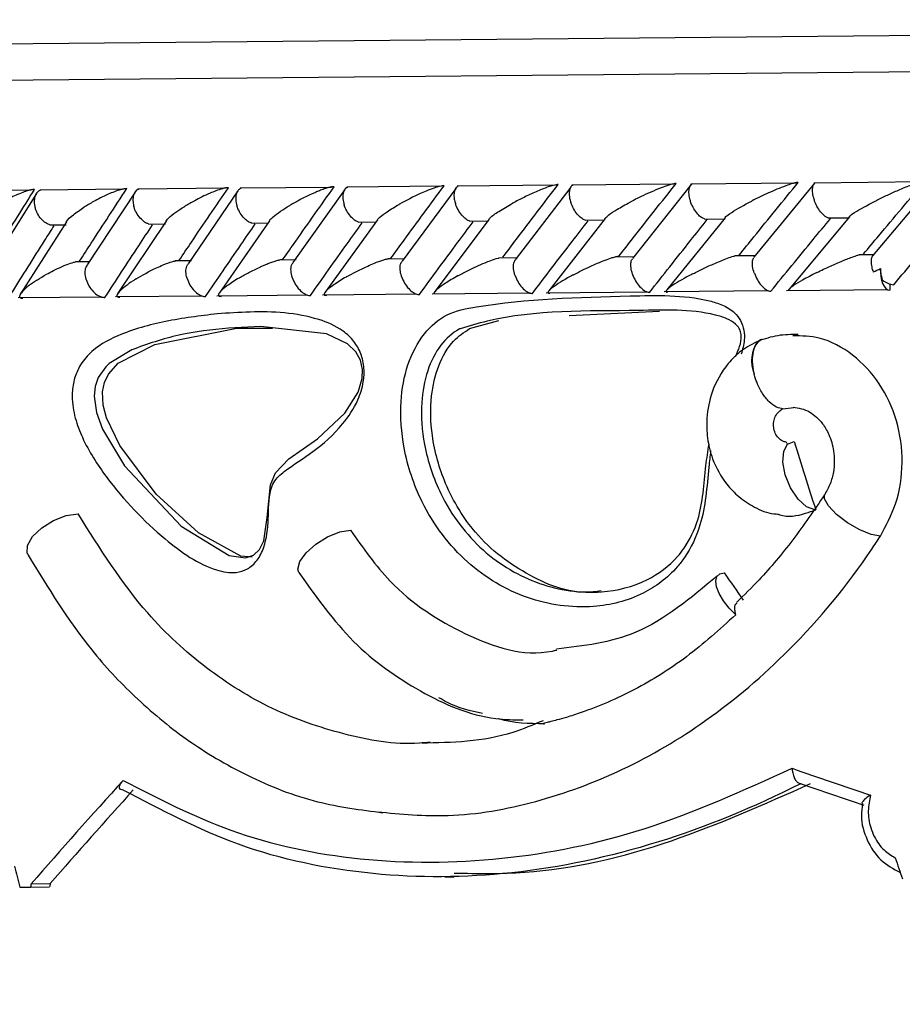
# Model space of a CAD drawing. Header units: millimetres. Extents: x 112 to 251, y 122 to 268.
# Tile 13 of 60: x 116.34 to 121.18, y 163.88 to 169.28. Entities that reach past the tile are written whole.
import ezdxf

# ---------------------------------------------------------------- set-up
doc = ezdxf.new("R2010")
doc.units = ezdxf.units.MM

msp = doc.modelspace()

# ---------------------------------------------------------------- linework, layer by layer
at = {"color": 7, "linetype": 'Continuous', "lineweight": 25}
for p, q in [((112.2769, 169.1137), (130.3196, 169.2823)), ((116.906, 168.3512), (116.4462, 168.3469)), ((117.4648, 168.3564), (116.9846, 168.352)), ((118.0461, 168.3618), (117.5461, 168.3571)), ((118.65, 168.3673), (118.1303, 168.3625)), ((118.7286, 168.3563), (118.4339, 167.9564)), ((119.2763, 168.373), (118.7371, 168.368)), ((119.3604, 168.3632), (119.0548, 167.9634)), ((119.9251, 168.3789), (119.3666, 168.3736)), ((120.0204, 168.3772), (119.6983, 167.9704)), ((120.5967, 168.3849), (120.0191, 168.3795)), ((120.6978, 168.3841), (120.3646, 167.9775)), ((121.2915, 168.3912), (120.6946, 168.3856)), ((121.3588, 168.3918), (121.0157, 167.986)), ((116.3963, 168.3454), (115.9579, 168.3413)), ((116.427, 168.3284), (116.1765, 167.9288)), ((116.9684, 168.3356), (116.7066, 167.9356)), ((117.5325, 168.3424), (117.2596, 167.9426)), ((118.1193, 168.3494), (117.8355, 167.9495)), ((119.5484, 168.1903), (119.2401, 167.794)), ((120.2075, 168.1951), (119.8878, 167.7982)), ((120.0937, 168.1878), (120.203, 168.1888)), ((120.89, 168.2005), (120.5586, 167.8031)), ((120.7715, 168.194), (120.8851, 168.1951)), ((116.5931, 168.1716), (116.3403, 167.777)), ((116.5003, 168.1555), (116.5907, 168.1563)), ((117.1396, 168.1761), (116.8748, 167.7799)), ((117.0425, 168.1603), (117.1352, 168.1611)), ((117.7073, 168.1782), (117.4313, 167.7817)), ((117.6077, 168.1653), (117.7032, 168.1662)), ((118.299, 168.1827), (118.0124, 167.7865)), ((118.1955, 168.1706), (118.2942, 168.1715)), ((118.9128, 168.1868), (118.615, 167.7901)), ((118.8059, 168.176), (118.9081, 168.177)), ((119.4386, 168.1818), (119.544, 168.1828)), ((119.0669, 167.9744), (118.9647, 167.9735)), ((119.7084, 167.9802), (119.6013, 167.9792)), ((120.3729, 167.9861), (120.2611, 167.9851)), ((121.0213, 167.9919), (120.9437, 167.9912)), ((116.718, 167.953), (116.6412, 167.9523)), ((117.2788, 167.9582), (117.1882, 167.9574)), ((117.8521, 167.9635), (117.7583, 167.9626)), ((118.4482, 167.9689), (118.3502, 167.9679)), ((121.1109, 167.8315), (121.1113, 167.7976)), ((116.3272, 167.7571), (116.7845, 167.7614)), ((116.861, 167.7619), (117.3387, 167.7664)), ((117.4179, 167.7669), (117.9156, 167.7715)), ((117.9978, 167.7721), (118.5151, 167.7769)), ((118.6003, 167.7775), (119.137, 167.7825)), ((119.2253, 167.7833), (119.7813, 167.7884)), ((119.873, 167.7892), (120.4481, 167.7946)), ((120.5437, 167.7955), (121.0985, 167.8007)), ((119.3516, 167.6588), (119.8468, 167.6826)), ((118.8044, 167.5861), (118.9645, 167.6314)), ((117.5276, 167.5881), (117.7227, 167.5883)), ((120.4013, 167.5237), (120.3902, 167.5177)), ((120.4067, 167.5259), (120.4013, 167.5237)), ((120.5249, 167.1464), (120.5848, 167.153)), ((120.6252, 165.0872), (120.6209, 165.0874)), ((118.6687, 164.5763), (118.7204, 164.5768)), ((116.3353, 164.5194), (116.3949, 164.52)), ((116.3949, 164.52), (116.4997, 164.521)), ((116.3982, 164.5375), (116.503, 164.5385))]:
    msp.add_line(p, q, dxfattribs=at)
at = {"color": 1, "linetype": 'Continuous', "lineweight": 25}
msp.add_line((112.0788, 168.9119), (130.3208, 169.0823), dxfattribs=at)
at = {"color": 7, "linetype": 'Continuous', "lineweight": 25, "flags": 128}
for points in [[(121.0604, 167.9159), (121.0597, 167.894), (121.0614, 167.8723), (121.0656, 167.8518), (121.0718, 167.8335), (121.08, 167.8183), (121.0896, 167.8069), (121.1002, 167.7999), (121.1113, 167.7976)], [(116.9506, 167.4701), (116.8267, 167.3951), (116.8077, 167.3769), (116.7666, 167.3181), (116.7501, 167.2688), (116.7447, 167.2144), (116.7573, 167.125), (116.7899, 167.0347), (116.9113, 166.8327), (117.2219, 166.5012), (117.4857, 166.3396), (117.575, 166.328), (117.6181, 166.3417), (117.6517, 166.3726), (117.675, 166.4202), (117.6946, 166.5482), (117.7119, 166.7287), (117.739, 166.794), (117.8124, 166.8709), (117.9695, 166.9815), (118.1208, 167.1226), (118.1925, 167.2369), (118.215, 167.3114), (118.2173, 167.3613), (118.2063, 167.4126), (118.1811, 167.4579), (118.1352, 167.5022), (118.0187, 167.5578), (117.657, 167.5976), (117.481, 167.588), (117.481, 167.588)], [(117.6112, 166.3307), (117.5489, 166.3364), (117.317, 166.4649), (117.0841, 166.6771), (116.8841, 166.9443), (116.811, 167.0971), (116.7936, 167.1651), (116.7902, 167.2385), (116.8012, 167.291), (116.8224, 167.3354), (116.8765, 167.3967), (117.0767, 167.4997), (117.5276, 167.5881), (117.5276, 167.5881)], [(120.6995, 166.5914), (120.6543, 166.6082), (120.6078, 166.6503), (120.5669, 166.7114), (120.5377, 166.7824), (120.5243, 166.853), (120.529, 166.9125), (120.5508, 166.9524), (120.5867, 166.9666)], [(116.3799, 166.345), (116.3758, 166.3544), (116.378, 166.3958), (116.4064, 166.444), (116.4567, 166.4919), (116.5214, 166.5324), (116.5911, 166.5596), (116.6554, 166.5693)], [(117.8675, 166.2461), (117.8615, 166.2661), (117.8726, 166.3078), (117.9074, 166.3558), (117.9611, 166.4033), (118.0258, 166.4432), (118.0922, 166.4699), (118.1507, 166.4794)], [(120.2658, 166.0147), (120.2293, 166.0517), (120.1981, 166.0914), (120.1745, 166.1311), (120.1601, 166.168), (120.1557, 166.1998), (120.1617, 166.2242), (120.1777, 166.2396), (120.2026, 166.245)]]:
    msp.add_lwpolyline(points, dxfattribs=at)
at = {"color": 1, "linetype": 'Continuous', "lineweight": 25, "flags": 128}
msp.add_lwpolyline([(121.0598, 166.4466), (121.0098, 166.4553), (120.9464, 166.4811), (120.8794, 166.52), (120.8191, 166.5662), (120.7745, 166.6125), (120.7527, 166.6519), (120.7535, 166.6737)], dxfattribs=at)
at = {"color": 7, "linetype": 'Continuous', "lineweight": 25}
for centre, radius, start, end in [((121.1472, 167.9504), 0.124, 232.5946, 263.4303), ((130.3966, 168.6564), 17.5147, 193.62651, 241.75472)]:
    msp.add_arc(centre, radius, start, end, dxfattribs=at)
at = {"color": 1, "linetype": 'Continuous', "lineweight": 25}
msp.add_arc((120.5282, 167.4082), 0.1762, 141.5724, 203.8357, dxfattribs=at)
at = {"color": 7, "linetype": 'Continuous', "lineweight": 25}
for centre, major_axis, ratio, start_param, end_param in [((130.3986, 166.87), (-16.4707, 50.6989), 0.174798, 1.512168, 1.51956), ((130.405, 166.1855), (-17.3459, 21.6446), 0.293674, 1.336976, 1.343745), ((130.4068, 166.0007), (18.3222, -4.2093), 0.184805, 4.189018, 4.216574), ((130.3977, 166.9669), (17.7167, 12.1385), 0.344449, 2.174107, 2.21641), ((130.3977, 166.9669), (17.5618, 12.0324), 0.344449, 2.179229, 2.21794), ((130.3897, 165.924), (18.242, -4.2114), 0.185527, 4.190939, 4.213088), ((130.3411, 173.0321), (-15.1953, 48.7145), 0.222006, 1.67354, 1.67594), ((130.3411, 173.0321), (-10.5606, 48.7655), 0.312253, 1.675936, 1.678336), ((130.323, 174.9639), (13.9316, 60.3459), 0.185527, 1.787089, 1.787383), ((130.323, 174.9639), (13.8097, 59.8182), 0.185527, 1.788618, 1.788916)]:
    msp.add_ellipse(centre, major_axis=major_axis, ratio=ratio, start_param=start_param, end_param=end_param, dxfattribs=at)
for points, knots in [([(116.6642, 167.956), (116.6854, 167.989), (116.7708, 168.1218), (116.8577, 168.2547), (116.923, 168.3546)], [0, 0, 0, 0, 0.2483497, 1, 1, 1, 1]), ([(116.923, 168.3546), (116.9196, 168.3545), (116.9152, 168.3543), (116.9046, 168.3527), (116.8848, 168.3482), (116.8544, 168.3378), (116.8015, 168.3159), (116.7453, 168.287), (116.7048, 168.2629), (116.6886, 168.2526), (116.6884, 168.2524)], [0, 0, 0, 0, 0.043992, 0.056542, 0.118212, 0.248584, 0.377912, 0.733921, 0.996423, 1, 1, 1, 1]), ([(116.9888, 168.3511), (116.9869, 168.3507), (116.978, 168.3486), (116.9668, 168.3354), (116.9568, 168.3121), (116.9559, 168.2838), (116.9598, 168.2638), (116.9623, 168.2553), (116.9624, 168.255)], [0, 0, 0, 0, 0.059864, 0.287053, 0.525177, 0.799649, 0.992273, 1, 1, 1, 1]), ([(117.211, 167.9611), (117.2332, 167.9943), (117.3224, 168.1271), (117.413, 168.2601), (117.4809, 168.3598)], [0, 0, 0, 0, 0.2496669, 1, 1, 1, 1]), ([(117.4809, 168.3598), (117.4785, 168.3598), (117.4737, 168.3596), (117.4625, 168.3579), (117.4417, 168.3529), (117.4123, 168.3428), (117.3592, 168.321), (117.3015, 168.2922), (117.2593, 168.268), (117.2425, 168.2577), (117.2423, 168.2576)], [0, 0, 0, 0, 0.033619, 0.06472, 0.12594, 0.251128, 0.375462, 0.735616, 0.996419, 1, 1, 1, 1]), ([(117.5505, 168.3564), (117.5458, 168.3541), (117.5349, 168.3487), (117.5242, 168.3292), (117.5197, 168.3014), (117.5231, 168.2768), (117.527, 168.2631), (117.5277, 168.2606), (117.5278, 168.2603)], [0, 0, 0, 0, 0.175559, 0.407605, 0.674244, 0.941089, 0.992269, 1, 1, 1, 1]), ([(117.7806, 167.9665), (117.8039, 167.9998), (117.8967, 168.1326), (117.9909, 168.2656), (118.0615, 168.3653)], [0, 0, 0, 0, 0.250556, 1, 1, 1, 1]), ([(118.0615, 168.3653), (118.06, 168.3652), (118.0567, 168.3652), (118.0506, 168.3644), (118.0435, 168.3632), (118.0355, 168.3613), (118.0209, 168.3574), (117.9998, 168.3504), (117.976, 168.3411), (117.9548, 168.3322), (117.9208, 168.3171), (117.8742, 168.2941), (117.8371, 168.2736), (117.8194, 168.2631), (117.8191, 168.263)], [0, 0, 0, 0, 0.0232919, 0.0480011, 0.0734572, 0.1037492, 0.1346903, 0.2281661, 0.3259359, 0.3992251, 0.4729009, 0.7319305, 0.9964204, 1, 1, 1, 1]), ([(118.1349, 168.3617), (118.1305, 168.3595), (118.1204, 168.3541), (118.1108, 168.3347), (118.1073, 168.3068), (118.1112, 168.2823), (118.1152, 168.2686), (118.116, 168.2661), (118.1161, 168.2658)], [0, 0, 0, 0, 0.172937, 0.405673, 0.673208, 0.940952, 0.992249, 1, 1, 1, 1]), ([(118.3729, 167.972), (118.3971, 168.0054), (118.4936, 168.1383), (118.5914, 168.2713), (118.6647, 168.3709)], [0, 0, 0, 0, 0.25107, 1, 1, 1, 1]), ([(118.6647, 168.3709), (118.6639, 168.3709), (118.6611, 168.3709), (118.6534, 168.3701), (118.6396, 168.3672), (118.6125, 168.3593), (118.5778, 168.3463), (118.5065, 168.3157), (118.4552, 168.2892), (118.4191, 168.2687), (118.4188, 168.2686)], [0, 0, 0, 0, 0.013073, 0.044023, 0.100225, 0.166357, 0.329721, 0.473923, 0.996413, 1, 1, 1, 1]), ([(118.7419, 168.3672), (118.7405, 168.3668), (118.7332, 168.3648), (118.7247, 168.3517), (118.7179, 168.3285), (118.7192, 168.3003), (118.7242, 168.2802), (118.7271, 168.2718), (118.7272, 168.2715)], [0, 0, 0, 0, 0.050908, 0.280097, 0.520426, 0.797761, 0.992214, 1, 1, 1, 1]), ([(118.9876, 167.9777), (119.0128, 168.0111), (119.1129, 168.1441), (119.2143, 168.2771), (119.2903, 168.3767)], [0, 0, 0, 0, 0.251131, 1, 1, 1, 1]), ([(119.2903, 168.3767), (119.2901, 168.3767), (119.2872, 168.3768), (119.279, 168.3759), (119.2605, 168.3717), (119.2222, 168.3595), (119.167, 168.3369), (119.1024, 168.3067), (119.0613, 168.2854), (119.0414, 168.2746), (119.0412, 168.2744)], [0, 0, 0, 0, 0.002835, 0.050977, 0.110337, 0.207812, 0.453185, 0.72164, 0.996415, 1, 1, 1, 1]), ([(119.3716, 168.373), (119.3705, 168.3726), (119.3638, 168.3706), (119.3562, 168.3576), (119.3504, 168.3344), (119.3525, 168.3062), (119.3579, 168.2862), (119.3608, 168.2777), (119.3609, 168.2774)], [0, 0, 0, 0, 0.045249, 0.275845, 0.517623, 0.79655, 0.992164, 1, 1, 1, 1]), ([(119.6248, 167.9837), (119.6509, 168.0171), (119.7547, 168.1501), (119.8598, 168.2832), (119.9385, 168.3828)], [0, 0, 0, 0, 0.251055, 1, 1, 1, 1]), ([(119.9385, 168.3828), (119.9361, 168.3827), (119.9309, 168.3825), (119.917, 168.3797), (119.8915, 168.3723), (119.8303, 168.3498), (119.759, 168.3175), (119.706, 168.2908), (119.6866, 168.2806), (119.6863, 168.2804)], [0, 0, 0, 0, 0.0388574, 0.084812, 0.162938, 0.3126958, 0.7369051, 0.9964149, 1, 1, 1, 1]), ([(120.0244, 168.3786), (120.0213, 168.3766), (120.0135, 168.3714), (120.0073, 168.3524), (120.0065, 168.3246), (120.0119, 168.3), (120.0164, 168.2863), (120.0173, 168.2839), (120.0174, 168.2835)], [0, 0, 0, 0, 0.158892, 0.395687, 0.667659, 0.939838, 0.992107, 1, 1, 1, 1]), ([(120.2847, 167.9898), (120.3116, 168.0232), (120.4191, 168.1563), (120.5279, 168.2893), (120.6094, 168.3891)], [0, 0, 0, 0, 0.250429, 1, 1, 1, 1]), ([(120.6094, 168.3891), (120.6078, 168.389), (120.6038, 168.3889), (120.5926, 168.3869), (120.5707, 168.3809), (120.5188, 168.3627), (120.4425, 168.33), (120.3835, 168.3016), (120.3546, 168.2868), (120.3543, 168.2867)], [0, 0, 0, 0, 0.027389, 0.072139, 0.141885, 0.269095, 0.620342, 0.996419, 1, 1, 1, 1]), ([(120.7002, 168.3847), (120.6975, 168.3827), (120.6905, 168.3776), (120.6853, 168.3587), (120.6855, 168.331), (120.6913, 168.3064), (120.696, 168.2927), (120.6969, 168.2902), (120.697, 168.2899)], [0, 0, 0, 0, 0.153651, 0.392044, 0.66559, 0.939338, 0.992045, 1, 1, 1, 1]), ([(120.9675, 167.9962), (120.9952, 168.0295), (121.1065, 168.1626), (121.2189, 168.2957), (121.3033, 168.3955)], [0, 0, 0, 0, 0.249562, 1, 1, 1, 1]), ([(121.3033, 168.3955), (121.3025, 168.3955), (121.2994, 168.3955), (121.2906, 168.3941), (121.2717, 168.3892), (121.2278, 168.3744), (121.1692, 168.3505), (121.1036, 168.3212), (121.0649, 168.3027), (121.0459, 168.2933), (121.0456, 168.2931)], [0, 0, 0, 0, 0.016528, 0.060765, 0.123872, 0.2335, 0.524913, 0.758889, 0.996427, 1, 1, 1, 1]), ([(116.1698, 167.9514), (116.1901, 167.9846), (116.2716, 168.1175), (116.3547, 168.2502), (116.4171, 168.3499)], [0, 0, 0, 0, 0.2495618, 1, 1, 1, 1]), ([(116.4171, 168.3499), (116.4159, 168.3499), (116.4112, 168.3498), (116.3999, 168.3484), (116.3787, 168.3435), (116.3352, 168.3287), (116.2839, 168.3049), (116.2305, 168.2757), (116.201, 168.2572), (116.187, 168.2479), (116.1868, 168.2477)], [0, 0, 0, 0, 0.016528, 0.060765, 0.123872, 0.2335, 0.524913, 0.758889, 0.996427, 1, 1, 1, 1]), ([(116.4503, 168.3463), (116.445, 168.3439), (116.4328, 168.3385), (116.4201, 168.3189), (116.4137, 168.2911), (116.416, 168.2665), (116.4194, 168.2527), (116.4201, 168.2503), (116.4202, 168.2499)], [0, 0, 0, 0, 0.17741, 0.409157, 0.674979, 0.940995, 0.992264, 1, 1, 1, 1]), ([(116.5005, 168.1562), (116.4951, 168.158), (116.4812, 168.1629), (116.4588, 168.1814), (116.4368, 168.2089), (116.4253, 168.2334), (116.421, 168.2471), (116.4203, 168.2496), (116.4202, 168.2499)], [0, 0, 0, 0, 0.149002, 0.388888, 0.663921, 0.939147, 0.991997, 1, 1, 1, 1]), ([(116.5921, 168.1723), (116.5923, 168.1728), (116.5959, 168.1842), (116.6302, 168.2121), (116.6664, 168.2385), (116.6882, 168.2523), (116.6884, 168.2524)], [0, 0, 0, 0, 0.020874, 0.497247, 0.994971, 1, 1, 1, 1]), ([(117.0427, 168.161), (117.0373, 168.1629), (117.0236, 168.1678), (117.0013, 168.1864), (116.9794, 168.214), (116.9677, 168.2385), (116.9633, 168.2522), (116.9625, 168.2547), (116.9624, 168.255)], [0, 0, 0, 0, 0.154369, 0.392606, 0.66604, 0.939673, 0.992061, 1, 1, 1, 1]), ([(117.1395, 168.1762), (117.1419, 168.18), (117.1557, 168.2018), (117.1993, 168.2308), (117.237, 168.2544), (117.242, 168.2575), (117.2423, 168.2576)], [0, 0, 0, 0, 0.1557186, 0.8907289, 0.9950574, 1, 1, 1, 1]), ([(117.6079, 168.166), (117.6024, 168.168), (117.5889, 168.1729), (117.5669, 168.1917), (117.5452, 168.2193), (117.5334, 168.2438), (117.5287, 168.2575), (117.5279, 168.2599), (117.5278, 168.2603)], [0, 0, 0, 0, 0.159653, 0.39631, 0.668127, 0.940148, 0.99212, 1, 1, 1, 1]), ([(117.7064, 168.1788), (117.7072, 168.1802), (117.7099, 168.1847), (117.7246, 168.1991), (117.7547, 168.2228), (117.7911, 168.2463), (117.8137, 168.2598), (117.8189, 168.2629), (117.8191, 168.263)], [0, 0, 0, 0, 0.054986, 0.184571, 0.53518, 0.895927, 0.995226, 1, 1, 1, 1]), ([(118.1957, 168.1712), (118.1902, 168.1732), (118.177, 168.1783), (118.1553, 168.1972), (118.1338, 168.2248), (118.1219, 168.2493), (118.117, 168.263), (118.1162, 168.2654), (118.1161, 168.2658)], [0, 0, 0, 0, 0.164856, 0.399998, 0.6701822, 0.9405707, 0.992174, 1, 1, 1, 1]), ([(118.2985, 168.183), (118.3028, 168.1881), (118.3144, 168.2021), (118.356, 168.2313), (118.3945, 168.2549), (118.4186, 168.2685), (118.4188, 168.2686)], [0, 0, 0, 0, 0.198995, 0.541814, 0.995314, 1, 1, 1, 1]), ([(118.806, 168.1766), (118.8006, 168.1787), (118.7877, 168.1839), (118.7663, 168.2029), (118.7451, 168.2305), (118.7331, 168.255), (118.7281, 168.2687), (118.7273, 168.2712), (118.7272, 168.2715)], [0, 0, 0, 0, 0.169863, 0.403588, 0.67216, 0.940936, 0.992222, 1, 1, 1, 1]), ([(118.9123, 168.1871), (118.914, 168.1895), (118.923, 168.202), (118.968, 168.2323), (119.0134, 168.2593), (119.0409, 168.2743), (119.0412, 168.2744)], [0, 0, 0, 0, 0.096192, 0.507203, 0.995415, 1, 1, 1, 1]), ([(119.4387, 168.1823), (119.4333, 168.1845), (119.4208, 168.1897), (119.3999, 168.2088), (119.3791, 168.2364), (119.367, 168.2609), (119.3619, 168.2746), (119.361, 168.2771), (119.3609, 168.2774)], [0, 0, 0, 0, 0.1738044, 0.4064531, 0.6737166, 0.941181, 0.9922549, 1, 1, 1, 1]), ([(119.5472, 168.191), (119.5538, 168.1973), (119.5697, 168.2124), (119.6179, 168.243), (119.6601, 168.2667), (119.686, 168.2803), (119.6863, 168.2804)], [0, 0, 0, 0, 0.233729, 0.560949, 0.995528, 1, 1, 1, 1]), ([(120.0938, 168.1883), (120.0886, 168.1905), (120.0766, 168.1957), (120.0562, 168.2149), (120.0358, 168.2426), (120.0236, 168.267), (120.0184, 168.2807), (120.0175, 168.2832), (120.0174, 168.2835)], [0, 0, 0, 0, 0.1764351, 0.4084179, 0.6747558, 0.9412901, 0.9922718, 1, 1, 1, 1]), ([(120.2066, 168.1959), (120.2068, 168.1962), (120.2101, 168.2019), (120.2499, 168.2297), (120.3026, 168.2602), (120.3486, 168.2838), (120.3541, 168.2865), (120.3543, 168.2867)], [0, 0, 0, 0, 0.0160579, 0.2529973, 0.911976, 0.9956082, 1, 1, 1, 1]), ([(120.7716, 168.1945), (120.7666, 168.1968), (120.7552, 168.202), (120.7355, 168.2212), (120.7155, 168.2489), (120.7034, 168.2734), (120.6981, 168.2871), (120.6971, 168.2896), (120.697, 168.2899)], [0, 0, 0, 0, 0.177872, 0.409567, 0.675324, 0.941271, 0.992273, 1, 1, 1, 1]), ([(120.8891, 168.2013), (120.8896, 168.2019), (120.8938, 168.2078), (120.9361, 168.2357), (120.9916, 168.2663), (121.0393, 168.29), (121.0453, 168.293), (121.0456, 168.2931)], [0, 0, 0, 0, 0.028426, 0.259978, 0.907404, 0.995679, 1, 1, 1, 1]), ([(120.4585, 167.7915), (120.4966, 167.8383), (120.5738, 167.9329), (120.683, 168.066), (120.7543, 168.1522), (120.7861, 168.1907)], [0, 0, 0, 0, 0.351645, 0.710588, 1, 1, 1, 1]), ([(121.133, 167.8272), (121.1732, 167.8748), (121.254, 167.9705), (121.3585, 168.0938), (121.4227, 168.1694), (121.4461, 168.1969)], [0, 0, 0, 0, 0.386624, 0.777269, 1, 1, 1, 1]), ([(116.2922, 167.782), (116.3218, 167.8295), (116.3814, 167.925), (116.4589, 168.048), (116.5067, 168.1235), (116.5241, 168.1509)], [0, 0, 0, 0, 0.386624, 0.777269, 1, 1, 1, 1]), ([(116.8033, 167.7573), (116.8337, 167.804), (116.8952, 167.8984), (116.9824, 168.0313), (117.0395, 168.1175), (117.0649, 168.1559)], [0, 0, 0, 0, 0.351788, 0.71087, 1, 1, 1, 1]), ([(117.3559, 167.7625), (117.3877, 167.8093), (117.452, 167.904), (117.543, 168.0369), (117.6023, 168.123), (117.6287, 168.1612)], [0, 0, 0, 0, 0.352611, 0.712527, 1, 1, 1, 1]), ([(117.9314, 167.7679), (117.9645, 167.8148), (118.0315, 167.9096), (118.1261, 168.0426), (118.1878, 168.1286), (118.2151, 168.1667)], [0, 0, 0, 0, 0.353093, 0.713495, 1, 1, 1, 1]), ([(118.5294, 167.7734), (118.5638, 167.8204), (118.6334, 167.9153), (118.7317, 168.0483), (118.7957, 168.1343), (118.824, 168.1724)], [0, 0, 0, 0, 0.353239, 0.713788, 1, 1, 1, 1]), ([(119.1498, 167.7792), (119.1856, 167.8262), (119.2577, 167.9211), (119.3596, 168.0541), (119.426, 168.1402), (119.4554, 168.1783)], [0, 0, 0, 0, 0.353049, 0.713406, 1, 1, 1, 1]), ([(119.7928, 167.7852), (119.8298, 167.8322), (119.9044, 167.927), (120.01, 168.06), (120.0788, 168.1461), (120.1093, 168.1844)], [0, 0, 0, 0, 0.352519, 0.712343, 1, 1, 1, 1]), ([(118.1287, 167.8697), (118.1289, 167.8698), (118.164, 167.89), (118.2143, 167.9161), (118.2849, 167.9466), (118.3198, 167.9598), (118.3482, 167.9682), (118.3631, 167.9714), (118.3706, 167.972), (118.3727, 167.972), (118.3729, 167.972)], [0, 0, 0, 0, 0.003596, 0.521539, 0.666852, 0.833458, 0.9, 0.96725, 0.997272, 1, 1, 1, 1]), ([(118.74, 167.8754), (118.7403, 167.8756), (118.7585, 167.8856), (118.8051, 167.9101), (118.8667, 167.9389), (118.9229, 167.9609), (118.9494, 167.9705), (118.9634, 167.9736), (118.9646, 167.9739)], [0, 0, 0, 0, 0.003973, 0.288228, 0.700791, 0.826065, 0.985139, 1, 1, 1, 1]), ([(119.3741, 167.8813), (119.3743, 167.8815), (119.3889, 167.8892), (119.419, 167.9047), (119.476, 167.932), (119.5328, 167.9567), (119.5823, 167.9744), (119.6062, 167.9811), (119.6185, 167.9834), (119.6231, 167.9836), (119.6248, 167.9837)], [0, 0, 0, 0, 0.003591, 0.20088, 0.400168, 0.714598, 0.852523, 0.926531, 0.972011, 1, 1, 1, 1]), ([(120.0309, 167.8875), (120.0312, 167.8876), (120.0496, 167.8971), (120.088, 167.9161), (120.1509, 167.945), (120.207, 167.9678), (120.2461, 167.9817), (120.2588, 167.9848), (120.261, 167.9854)], [0, 0, 0, 0, 0.003996, 0.273147, 0.547813, 0.839253, 0.971118, 1, 1, 1, 1]), ([(120.368, 167.8906), (120.3679, 167.8909), (120.3635, 167.9031), (120.3574, 167.9272), (120.356, 167.9583), (120.3621, 167.9713), (120.3649, 167.9773)], [0, 0, 0, 0, 0.00952, 0.356225, 0.703419, 1, 1, 1, 1]), ([(120.7109, 167.8938), (120.7112, 167.894), (120.735, 167.9059), (120.7808, 167.9277), (120.8489, 167.9577), (120.902, 167.9782), (120.934, 167.9893), (120.9432, 167.9915), (120.9436, 167.9916)], [0, 0, 0, 0, 0.0040076, 0.3440769, 0.6315716, 0.8780431, 0.9935179, 1, 1, 1, 1]), ([(121.0166, 167.9853), (121.0149, 167.9832), (121.0098, 167.9766), (121.0076, 167.9558), (121.0108, 167.9278), (121.0165, 167.9064), (121.0203, 167.897), (121.0204, 167.8967)], [0, 0, 0, 0, 0.137426, 0.415637, 0.73573, 0.990898, 1, 1, 1, 1]), ([(116.4317, 167.8538), (116.4319, 167.854), (116.4476, 167.8642), (116.4876, 167.8883), (116.5436, 167.9173), (116.5963, 167.939), (116.6232, 167.9487), (116.6382, 167.952), (116.6411, 167.9526)], [0, 0, 0, 0, 0.0039247, 0.2894683, 0.6885734, 0.8270406, 0.9665276, 1, 1, 1, 1]), ([(116.7, 167.8564), (116.6999, 167.8567), (116.6964, 167.8689), (116.6932, 167.8928), (116.6964, 167.9206), (116.7049, 167.9313), (116.7077, 167.9349)], [0, 0, 0, 0, 0.0108972, 0.4075029, 0.8046658, 1, 1, 1, 1]), ([(116.9743, 167.8589), (116.9745, 167.8591), (117.0071, 167.8793), (117.0549, 167.9058), (117.1258, 167.9374), (117.1633, 167.9516), (117.192, 167.9589), (117.204, 167.9609), (117.2092, 167.9611), (117.211, 167.9611)], [0, 0, 0, 0, 0.003593, 0.525426, 0.676113, 0.867727, 0.93042, 0.976706, 1, 1, 1, 1]), ([(117.2543, 167.8615), (117.2542, 167.8619), (117.2505, 167.8741), (117.2467, 167.8981), (117.2493, 167.9265), (117.2577, 167.9378), (117.2607, 167.9419)], [0, 0, 0, 0, 0.010547, 0.395255, 0.780508, 1, 1, 1, 1]), ([(117.54, 167.8642), (117.5403, 167.8643), (117.5572, 167.8744), (117.5932, 167.8947), (117.6388, 167.9174), (117.6727, 167.9326), (117.6924, 167.9409), (117.7138, 167.9493), (117.7325, 167.9559), (117.7468, 167.9602), (117.7558, 167.9626), (117.7642, 167.9645), (117.7715, 167.9658), (117.777, 167.9664), (117.7797, 167.9664), (117.7806, 167.9665)], [0, 0, 0, 0, 0.003587, 0.260939, 0.522828, 0.596423, 0.670344, 0.752833, 0.836885, 0.870381, 0.904338, 0.932125, 0.960603, 0.987032, 1, 1, 1, 1]), ([(117.8315, 167.8669), (117.8314, 167.8673), (117.8275, 167.8795), (117.8233, 167.9035), (117.8251, 167.9326), (117.8333, 167.9443), (117.8364, 167.9489)], [0, 0, 0, 0, 0.010254, 0.384781, 0.759842, 1, 1, 1, 1]), ([(118.4315, 167.8725), (118.4314, 167.8729), (118.4274, 167.8851), (118.4226, 167.9091), (118.4237, 167.9388), (118.4315, 167.9509), (118.4347, 167.9559)], [0, 0, 0, 0, 0.010012, 0.375912, 0.742334, 1, 1, 1, 1]), ([(119.0542, 167.8783), (119.0541, 167.8787), (119.0499, 167.8909), (119.0447, 167.9149), (119.045, 167.9451), (119.0523, 167.9576), (119.0554, 167.963)], [0, 0, 0, 0, 0.009815, 0.368419, 0.727533, 1, 1, 1, 1]), ([(119.6996, 167.8844), (119.6995, 167.8847), (119.6953, 167.8969), (119.6896, 167.921), (119.6891, 167.9516), (119.6958, 167.9644), (119.6988, 167.9701)], [0, 0, 0, 0, 0.009653, 0.361922, 0.714691, 1, 1, 1, 1]), ([(117.54, 167.8642), (117.5398, 167.8641), (117.5279, 167.857), (117.5054, 167.8429), (117.4781, 167.8241), (117.4565, 167.8074), (117.4418, 167.7944), (117.4317, 167.7832), (117.427, 167.7755), (117.426, 167.7701), (117.427, 167.7671), (117.4295, 167.765), (117.4334, 167.7635), (117.4382, 167.7634), (117.4412, 167.7633)], [0, 0, 0, 0, 0.003578, 0.182387, 0.362469, 0.49175, 0.622073, 0.71391, 0.807279, 0.852183, 0.897999, 0.925961, 0.954617, 1, 1, 1, 1]), ([(117.8315, 167.8669), (117.8316, 167.8666), (117.8355, 167.8544), (117.8464, 167.8301), (117.8694, 167.799), (117.896, 167.7771), (117.9174, 167.7685), (117.9283, 167.768), (117.9314, 167.7679)], [0, 0, 0, 0, 0.006513, 0.244536, 0.482903, 0.710486, 0.919724, 1, 1, 1, 1]), ([(118.1287, 167.8697), (118.1284, 167.8696), (118.1159, 167.8624), (118.0923, 167.8482), (118.0559, 167.8243), (118.0249, 167.8009), (118.0073, 167.782), (118.0058, 167.7726), (118.0107, 167.769), (118.0169, 167.7688), (118.0197, 167.7687)], [0, 0, 0, 0, 0.003584, 0.184786, 0.364582, 0.623232, 0.807722, 0.898201, 0.954727, 1, 1, 1, 1]), ([(118.4315, 167.8725), (118.4316, 167.8722), (118.4357, 167.86), (118.4467, 167.8357), (118.4695, 167.8046), (118.4954, 167.7827), (118.5161, 167.7741), (118.5265, 167.7736), (118.5294, 167.7734)], [0, 0, 0, 0, 0.0065108, 0.2445745, 0.4829818, 0.7105844, 0.9198103, 1, 1, 1, 1]), ([(118.74, 167.8754), (118.7398, 167.8753), (118.7153, 167.8617), (118.6753, 167.8378), (118.6316, 167.8073), (118.6128, 167.7886), (118.6076, 167.7795), (118.6099, 167.7778), (118.61, 167.7777)], [0, 0, 0, 0, 0.003979, 0.387876, 0.681767, 0.89193, 0.994295, 1, 1, 1, 1]), ([(119.0542, 167.8783), (119.0543, 167.878), (119.0585, 167.8658), (119.0696, 167.8416), (119.0921, 167.8104), (119.1174, 167.7885), (119.1372, 167.7799), (119.1471, 167.7794), (119.1498, 167.7792)], [0, 0, 0, 0, 0.006512, 0.244554, 0.482938, 0.710531, 0.919764, 1, 1, 1, 1]), ([(119.3741, 167.8813), (119.3738, 167.8812), (119.3679, 167.878), (119.324, 167.8541), (119.2718, 167.8227), (119.2383, 167.7939), (119.2336, 167.7842), (119.2369, 167.7806), (119.242, 167.78), (119.2449, 167.7801), (119.2449, 167.7801)], [0, 0, 0, 0, 0.003589, 0.081499, 0.615827, 0.804444, 0.896386, 0.953444, 0.99951, 1, 1, 1, 1]), ([(119.6996, 167.8844), (119.6998, 167.8841), (119.7041, 167.8718), (119.7153, 167.8476), (119.7375, 167.8164), (119.7619, 167.7946), (119.7808, 167.7859), (119.7902, 167.7854), (119.7928, 167.7852)], [0, 0, 0, 0, 0.0065173, 0.2444738, 0.4827722, 0.7103244, 0.919585, 1, 1, 1, 1]), ([(120.0309, 167.8875), (120.0307, 167.8873), (120.0241, 167.8839), (119.9785, 167.8599), (119.9239, 167.8284), (119.8877, 167.7998), (119.8817, 167.7902), (119.8842, 167.7866), (119.8889, 167.7861), (119.8916, 167.7862), (119.8916, 167.7862)], [0, 0, 0, 0, 0.003586, 0.087795, 0.619053, 0.80604, 0.897262, 0.953958, 0.999881, 1, 1, 1, 1]), ([(120.368, 167.8906), (120.3681, 167.8903), (120.3726, 167.8781), (120.3838, 167.8539), (120.4056, 167.8227), (120.4292, 167.8008), (120.4472, 167.7922), (120.456, 167.7916), (120.4585, 167.7915)], [0, 0, 0, 0, 0.0065262, 0.2443345, 0.4824822, 0.7099639, 0.919272, 1, 1, 1, 1]), ([(120.7109, 167.8938), (120.7106, 167.8937), (120.6828, 167.8797), (120.6372, 167.8556), (120.5857, 167.8249), (120.5613, 167.8064), (120.5528, 167.7974), (120.5539, 167.7958), (120.554, 167.7957)], [0, 0, 0, 0, 0.003953, 0.39708, 0.686947, 0.892561, 0.992743, 1, 1, 1, 1]), ([(121.0204, 167.8967), (121.0207, 167.8968), (121.0339, 167.9028), (121.0473, 167.9094), (121.0604, 167.9159)], [0, 0, 0, 0, 0.021627, 1, 1, 1, 1]), ([(121.0719, 167.8519), (121.068, 167.8672), (121.0628, 167.8878), (121.0609, 167.9102), (121.0604, 167.9159)], [0, 0, 0, 0, 0.746132, 1, 1, 1, 1]), ([(116.4317, 167.8538), (116.4314, 167.8537), (116.4262, 167.8503), (116.3905, 167.8263), (116.3507, 167.795), (116.3329, 167.7666), (116.3353, 167.757), (116.3427, 167.7535), (116.3496, 167.753), (116.3531, 167.7531), (116.3532, 167.7531)], [0, 0, 0, 0, 0.003579, 0.088017, 0.620449, 0.806987, 0.897761, 0.954085, 0.999597, 1, 1, 1, 1]), ([(116.7, 167.8564), (116.7001, 167.856), (116.7037, 167.8438), (116.7142, 167.8196), (116.7375, 167.7885), (116.7652, 167.7666), (116.7881, 167.758), (116.8, 167.7575), (116.8033, 167.7573)], [0, 0, 0, 0, 0.006529, 0.244282, 0.482374, 0.709828, 0.919151, 1, 1, 1, 1]), ([(116.9743, 167.8589), (116.974, 167.8588), (116.9684, 167.8553), (116.931, 167.8313), (116.8888, 167.8), (116.8679, 167.7715), (116.8691, 167.7621), (116.8754, 167.7584), (116.8824, 167.7582), (116.8856, 167.7581)], [0, 0, 0, 0, 0.003584, 0.090161, 0.620258, 0.806634, 0.897586, 0.954144, 1, 1, 1, 1]), ([(117.2543, 167.8615), (117.2544, 167.8612), (117.2581, 167.849), (117.2688, 167.8248), (117.292, 167.7936), (117.3192, 167.7718), (117.3413, 167.7631), (117.3528, 167.7626), (117.3559, 167.7625)], [0, 0, 0, 0, 0.006519, 0.244439, 0.4827, 0.710234, 0.919505, 1, 1, 1, 1]), ([(117.42, 167.6673), (117.4798, 167.6713), (117.6626, 167.6836), (117.8987, 167.6725), (118.0923, 167.5926), (118.1697, 167.5219), (118.2109, 167.4506), (118.2283, 167.3714), (118.2235, 167.2823), (118.1877, 167.1718), (118.0949, 167.0343), (117.9517, 166.9087), (117.8182, 166.8271), (117.7353, 166.7593), (117.6992, 166.6674), (117.7045, 166.5409), (117.6877, 166.4039), (117.6412, 166.3096), (117.5864, 166.262), (117.5087, 166.2398), (117.3471, 166.269), (117.098, 166.445), (116.854, 166.6981), (116.6972, 166.9382), (116.6369, 167.0925), (116.619, 167.2004), (116.629, 167.2962), (116.6592, 167.3781), (116.737, 167.4787), (116.9006, 167.5668), (117.1376, 167.6326), (117.3246, 167.6556), (117.42, 167.6673)], [0, 0, 0, 0, 0.043156, 0.13198, 0.164299, 0.181066, 0.195184, 0.209357, 0.222022, 0.240084, 0.269802, 0.315668, 0.356896, 0.373674, 0.381596, 0.409112, 0.436274, 0.451175, 0.466225, 0.481189, 0.507226, 0.581816, 0.681047, 0.730564, 0.751055, 0.771756, 0.785665, 0.799584, 0.818893, 0.863474, 0.930323, 1, 1, 1, 1]), ([(120.2646, 167.4327), (120.2708, 167.4462), (120.2849, 167.477), (120.297, 167.5209), (120.2962, 167.5608), (120.2852, 167.5892), (120.2588, 167.6194), (120.2134, 167.6443), (120.1057, 167.6757), (119.9427, 167.6914), (119.5185, 167.6784), (119.1145, 167.6931), (118.8017, 167.6001), (118.7523, 167.5854)], [0, 0, 0, 0, 0.022016, 0.050499, 0.064502, 0.078264, 0.0935, 0.124113, 0.160672, 0.282674, 0.405207, 0.906075, 1, 1, 1, 1]), ([(118.7523, 167.5854), (118.7507, 167.5846), (118.7115, 167.5638), (118.6391, 167.4994), (118.5663, 167.3556), (118.5327, 167.164), (118.5509, 166.9263), (118.6516, 166.63), (118.8677, 166.3484), (119.1809, 166.1657), (119.4988, 166.1198), (119.7651, 166.1833), (119.9146, 166.2918), (120.0058, 166.4086), (120.0834, 166.5698), (120.0921, 166.7746), (120.1132, 166.9128), (120.1192, 166.952)], [0, 0, 0, 0, 0.00188, 0.046402, 0.094059, 0.144734, 0.209451, 0.291855, 0.413319, 0.535688, 0.6568, 0.745939, 0.813441, 0.830683, 0.881256, 0.966297, 1, 1, 1, 1]), ([(119.5278, 166.1465), (119.5127, 166.144), (119.3783, 166.1223), (119.1269, 166.2172), (118.8457, 166.4248), (118.6697, 166.7097), (118.5935, 166.9762), (118.5868, 167.2037), (118.6285, 167.3856), (118.7039, 167.5183), (118.774, 167.5656), (118.8044, 167.5861)], [0, 0, 0, 0, 0.0249517, 0.2221027, 0.4196797, 0.5701851, 0.6936984, 0.7890398, 0.8650549, 0.941524, 1, 1, 1, 1]), ([(120.6085, 167.5535), (120.5708, 167.5534), (120.4963, 167.5532), (120.4241, 167.5293), (120.3884, 167.5174)], [0, 0, 0, 0, 0.504576, 1, 1, 1, 1]), ([(121.0598, 166.4466), (121.0907, 166.504), (121.157, 166.6272), (121.19, 166.8516), (121.1587, 167.0835), (121.0623, 167.2919), (120.9127, 167.4499), (120.7433, 167.5435), (120.6283, 167.5455), (120.5797, 167.5463)], [0, 0, 0, 0, 0.1317837, 0.2830503, 0.4336941, 0.5841761, 0.7354733, 0.8879917, 1, 1, 1, 1]), ([(120.3902, 167.5177), (120.3582, 167.5016), (120.2971, 167.4706), (120.2045, 167.3796), (120.1328, 167.2528), (120.1035, 167.107), (120.1074, 166.9821), (120.1384, 166.8559), (120.2002, 166.7453), (120.2835, 166.6586), (120.3709, 166.6024), (120.4462, 166.5696), (120.4921, 166.5681), (120.5008, 166.5678)], [0, 0, 0, 0, 0.091132, 0.174114, 0.316502, 0.429216, 0.513318, 0.603472, 0.727212, 0.802458, 0.886186, 0.978437, 1, 1, 1, 1]), ([(120.4067, 167.5258), (120.3966, 167.5195), (120.3764, 167.5067), (120.3592, 167.4629), (120.3546, 167.4065), (120.3609, 167.3617), (120.3666, 167.3386), (120.367, 167.337)], [0, 0, 0, 0, 0.244221, 0.489935, 0.735718, 0.981498, 1, 1, 1, 1]), ([(120.5249, 167.1464), (120.5133, 167.1481), (120.489, 167.1515), (120.4489, 167.1815), (120.4112, 167.2285), (120.3841, 167.2819), (120.3716, 167.3194), (120.3675, 167.3354), (120.367, 167.337)], [0, 0, 0, 0, 0.196366, 0.410373, 0.62485, 0.839694, 0.984373, 1, 1, 1, 1]), ([(120.5423, 166.9632), (120.5384, 166.9637), (120.525, 166.9653), (120.5046, 166.9797), (120.485, 167.0042), (120.4741, 167.035), (120.4724, 167.0676), (120.4799, 167.0988), (120.4956, 167.1254), (120.5124, 167.14), (120.5229, 167.1453), (120.5249, 167.1464)], [0, 0, 0, 0, 0.054765, 0.191605, 0.324856, 0.455036, 0.582846, 0.709863, 0.837628, 0.967539, 1, 1, 1, 1]), ([(120.5813, 167.1541), (120.611, 167.1503), (120.652, 167.145), (120.7079, 167.1035), (120.7466, 167.0612), (120.7821, 166.9999), (120.8087, 166.9091), (120.8077, 166.8139), (120.7859, 166.7316), (120.7641, 166.6924), (120.7528, 166.672)], [0, 0, 0, 0, 0.237911, 0.327622, 0.404799, 0.506594, 0.641381, 0.803221, 0.897792, 1, 1, 1, 1]), ([(120.5504, 166.952), (120.5486, 166.9538), (120.5453, 166.9573), (120.543, 166.9607), (120.5419, 166.9623)], [0, 0, 0, 0, 0.533615, 1, 1, 1, 1]), ([(120.7534, 166.6734), (120.6962, 166.5897), (120.5839, 166.4251), (120.4199, 166.2291), (120.3115, 166.1233), (120.2697, 166.0825)], [0, 0, 0, 0, 0.389316, 0.764572, 1, 1, 1, 1]), ([(118.5883, 165.3151), (118.5686, 165.3131), (118.407, 165.2966), (118.1119, 165.352), (117.7172, 165.4849), (117.3555, 165.712), (116.9825, 166.0514), (116.7763, 166.3779), (116.6554, 166.5693)], [0, 0, 0, 0, 0.024905, 0.204928, 0.384962, 0.564976, 0.744987, 1, 1, 1, 1]), ([(120.5016, 166.566), (120.5035, 166.5653), (120.5505, 166.5483), (120.6229, 166.5613), (120.6863, 166.5845), (120.7047, 166.5912)], [0, 0, 0, 0, 0.02962, 0.719034, 1, 1, 1, 1]), ([(118.1507, 166.4794), (118.2202, 166.3812), (118.3958, 166.1331), (118.7734, 165.8938), (119.1051, 165.7793), (119.275, 165.8193), (119.2829, 165.8211)], [0, 0, 0, 0, 0.2421169, 0.6115844, 0.9819331, 1, 1, 1, 1]), ([(118.2988, 164.933), (118.4276, 164.9209), (118.7125, 164.8941), (119.1688, 164.9759), (119.6474, 165.15), (120.1203, 165.4287), (120.5904, 165.8276), (120.8951, 166.196), (121.0442, 166.4228), (121.0598, 166.4466)], [0, 0, 0, 0, 0.131228, 0.29046, 0.44967, 0.608889, 0.780689, 0.97706, 1, 1, 1, 1]), ([(116.3799, 166.345), (116.4911, 166.1633), (116.6661, 165.8774), (116.9701, 165.5542), (117.2538, 165.3179), (117.5893, 165.1202), (117.9512, 164.9769), (118.2082, 164.9436), (118.3289, 164.928)], [0, 0, 0, 0, 0.234837, 0.369655, 0.516712, 0.676872, 0.848303, 1, 1, 1, 1]), ([(117.8675, 166.2461), (117.9628, 166.1127), (118.1533, 165.846), (118.5296, 165.5829), (118.8519, 165.4419), (119.0488, 165.4383), (119.0994, 165.4374)], [0, 0, 0, 0, 0.298656, 0.597147, 0.896666, 1, 1, 1, 1]), ([(120.1637, 166.2275), (120.019, 166.1067), (119.7461, 165.879), (119.4298, 165.8433), (119.2812, 165.8265)], [0, 0, 0, 0, 0.530115, 1, 1, 1, 1]), ([(120.2658, 166.0147), (120.2638, 166.0235), (120.2586, 166.0466), (120.2605, 166.0701), (120.2708, 166.0773), (120.2731, 166.0789)], [0, 0, 0, 0, 0.318446, 0.844993, 1, 1, 1, 1]), ([(120.2658, 166.0147), (120.1769, 165.9345), (119.9992, 165.7741), (119.7083, 165.5949), (119.4827, 165.4976), (119.3437, 165.4536), (119.2887, 165.4382), (119.2539, 165.4292), (119.2307, 165.4233), (119.2165, 165.4195), (119.2103, 165.4172), (119.2103, 165.4161), (119.2131, 165.4158), (119.2157, 165.4158), (119.2165, 165.4158)], [0, 0, 0, 0, 0.251195, 0.502412, 0.760252, 0.835118, 0.886182, 0.921269, 0.945638, 0.969178, 0.982685, 0.991202, 0.997437, 1, 1, 1, 1]), ([(118.8759, 165.4719), (118.81, 165.487), (118.7269, 165.5061), (118.6522, 165.5505), (118.6367, 165.5597)], [0, 0, 0, 0, 0.792809, 1, 1, 1, 1]), ([(119.208, 165.4333), (119.1529, 165.4101), (118.9306, 165.3166), (118.7089, 165.3126), (118.5422, 165.3096)], [0, 0, 0, 0, 0.247905, 1, 1, 1, 1]), ([(119.2165, 165.4158), (119.1314, 165.4169), (119.0448, 165.418), (118.9632, 165.4441), (118.9618, 165.4446)], [0, 0, 0, 0, 0.9830183, 1, 1, 1, 1]), ([(116.9028, 165.105), (117.0962, 165.0056), (117.5033, 164.7963), (118.2051, 164.6488), (118.9726, 164.6512), (119.7775, 164.8109), (120.3069, 165.0503), (120.5755, 165.1718)], [0, 0, 0, 0, 0.1814834, 0.3820474, 0.5884992, 0.7912598, 1, 1, 1, 1]), ([(120.5755, 165.1718), (120.5755, 165.1714), (120.5759, 165.1652), (120.5777, 165.1496), (120.5836, 165.1267), (120.594, 165.1059), (120.6068, 165.0913), (120.6162, 165.0887), (120.6209, 165.0874)], [0, 0, 0, 0, 0.0080215, 0.1500515, 0.3745608, 0.5869085, 0.7933451, 1, 1, 1, 1]), ([(116.9042, 165.0525), (116.8992, 165.053), (116.8894, 165.054), (116.8827, 165.062), (116.8827, 165.0743), (116.8897, 165.0894), (116.8989, 165.1003), (116.9028, 165.105)], [0, 0, 0, 0, 0.1897982, 0.3789095, 0.5857504, 0.8236138, 1, 1, 1, 1]), ([(120.6209, 165.0874), (120.6208, 165.0873), (120.3643, 164.9567), (119.8343, 164.7396), (119.0399, 164.5714), (118.2613, 164.5689), (117.5385, 164.718), (117.1107, 164.9436), (116.9042, 165.0525)], [0, 0, 0, 0, 0.000103, 0.198993, 0.403533, 0.602962, 0.808309, 1, 1, 1, 1]), ([(118.7202, 164.5966), (118.8487, 164.5943), (119.2365, 164.5876), (119.902, 164.7427), (120.422, 164.9747), (120.6753, 165.0877)], [0, 0, 0, 0, 0.202683, 0.611626, 1, 1, 1, 1]), ([(121.0058, 165.025), (121.0056, 165.0249), (120.9926, 165.017), (120.9737, 165.0029), (120.9592, 164.9865), (120.9578, 164.9805), (120.9574, 164.9787)], [0, 0, 0, 0, 0.007911, 0.504644, 0.846849, 1, 1, 1, 1]), ([(121.0058, 165.025), (121, 164.9963), (120.988, 164.9373), (121.0007, 164.8572), (121.0302, 164.7835), (121.0745, 164.7213), (121.1202, 164.6933), (121.1417, 164.6801)], [0, 0, 0, 0, 0.211149, 0.434525, 0.570082, 0.797736, 1, 1, 1, 1]), ([(120.9623, 164.9782), (120.959, 164.9559), (120.9488, 164.8882), (120.9823, 164.7754), (121.0555, 164.6606), (121.1314, 164.6197), (121.1689, 164.5995)], [0, 0, 0, 0, 0.141454, 0.428126, 0.716861, 1, 1, 1, 1])]:
    msp.add_open_spline(points, degree=3, knots=knots, dxfattribs=at)
at = {"color": 1, "linetype": 'Continuous', "lineweight": 25}
for points, knots in [([(120.1281, 166.9161), (120.1247, 166.8861), (120.1095, 166.7494), (120.0955, 166.539), (120.0106, 166.3611), (119.9077, 166.2283), (119.7434, 166.1076), (119.455, 166.038), (119.1153, 166.0867), (118.7806, 166.2815), (118.5481, 166.5839), (118.4382, 166.9065), (118.4183, 167.1708), (118.4578, 167.3922), (118.546, 167.562), (118.6814, 167.6769), (119.0605, 167.7484), (119.4689, 167.7605), (119.9026, 167.7706), (120.0739, 167.7539), (120.1937, 167.7182), (120.2539, 167.6826), (120.294, 167.6319), (120.3125, 167.5789), (120.3153, 167.5141), (120.3032, 167.4717), (120.2959, 167.4463)], [0, 0, 0, 0, 0.014841, 0.067786, 0.10161, 0.113163, 0.157392, 0.213701, 0.288793, 0.364624, 0.44059, 0.492825, 0.534712, 0.568481, 0.602483, 0.633342, 0.669169, 0.842982, 0.886601, 0.93004, 0.944674, 0.959413, 0.968805, 0.978229, 0.986957, 1, 1, 1, 1]), ([(117.481, 167.588), (117.3896, 167.579), (117.2071, 167.561), (117.036, 167.5004), (116.9506, 167.4701)], [0, 0, 0, 0, 0.500658, 1, 1, 1, 1])]:
    msp.add_open_spline(points, degree=3, knots=knots, dxfattribs=at)

doc.saveas('drawing.dxf')
